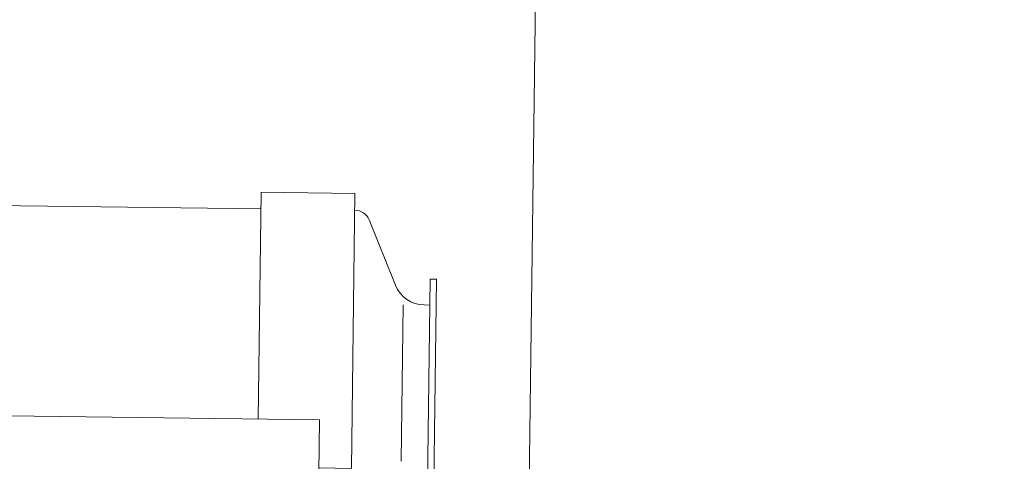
# Model space of a CAD drawing. Header units: metres. Extents: x -52 to 321, y -8 to 26.
# Tile 62 of 256: x -25.47 to -24.843, y 0.887 to 1.169. Entities that reach past the tile are written whole.
import ezdxf

# ---------------------------------------------------------------- set-up
doc = ezdxf.new("R2010")
doc.units = ezdxf.units.M
doc.header["$MEASUREMENT"] = 0
doc.layers.add('94 Genehmigungsplanung Bemaßung', color=7, linetype='Continuous')
doc.styles.add('ERSTELLTER_STIL_2', font='arial.ttf')
doc.dimstyles.new('ERSTELLTER_STIL__3', dxfattribs={"dimtxt": 0.25, "dimasz": 0.19, "dimexe": 0.18, "dimexo": 0.1, "dimgap": 0, "dimtad": 1, "dimzin": 0, "dimdsep": 46, "dimtxsty": 'ERSTELLTER_STIL_2', "dimblk": 'ARROWHEAD_6', "dimblk1": 'ARROWHEAD_6', "dimblk2": 'ARROWHEAD_6', "dimcen": 0.09, "dimclrd": 7, "dimclre": 7, "dimclrt": 7, "dimazin": 0, "dimtfac": 1, "dimtdec": 4, "dimtmove": 0, "dimatfit": 3, "dimfxl": 1, "dimtolj": 1, "dimtzin": 0, "dimarcsym": 0})

# ---------------------------------------------------------------- blocks, each defined once
blk = doc.blocks.new('*D30', base_point=(-33357.27905, 0))
at = {"layer": '94 Genehmigungsplanung Bemaßung', "color": 7, "linetype": 'Continuous', "lineweight": 13}
for p, q in [((-24.29008, 2.86465), (-24.29008, 3.01465)), ((-24.19008, 2.76465), (-24.39008, 2.96465)), ((-24.10258, 2.86465), (-24.47758, 2.86465)), ((-24.29008, -0.03535), (-24.29008, 2.86465)), ((-24.39008, 0.06465), (-24.19008, -0.13535)), ((-24.10258, -0.03535), (-24.47758, -0.03535)), ((-24.29008, -0.18535), (-24.29008, -0.03535))]:
    blk.add_line(p, q, dxfattribs=at)
at = {"layer": '94 Genehmigungsplanung Bemaßung', "color": 7, "lineweight": 13, "insert": (-24.34008, 1.081), "char_height": 0.25, "attachment_point": 7, "rotation": 90, "style": 'ERSTELLTER_STIL_2'}
blk.add_mtext('\\A1;{\\pql;\\fArial|b0|i0|c0|p0;\\W1.000000;2,90}', dxfattribs=at)
blk = doc.blocks.new('ARROWHEAD_6')
at = {"color": 0, "linetype": 'Continuous', "lineweight": 0}
for p, q in [((-0.5, -0.5), (0.5, 0.5)), ((0, 0), (-1, 0))]:
    blk.add_line(p, q, dxfattribs=at)

msp = doc.modelspace()

# ---------------------------------------------------------------- linework, layer by layer
at = {"color": 7, "linetype": 'Continuous', "lineweight": 13}
for p, q in [((-25.13003, 2.08887), (-25.14714, 0.75668)), ((-25.20878, 1.00365), (-25.21048, 0.87084)), ((-25.20478, 1.0036), (-25.20878, 1.00365)), ((-25.20649, 0.87079), (-25.20478, 1.0036)), ((-25.22597, 0.98739), (-25.22725, 0.88754))]:
    msp.add_line(p, q, dxfattribs=at)
for points in [[(-25.79272, 1.05459), (-25.31673, 1.04848)], [(-25.31845, 0.91439), (-25.31659, 1.05919), (-25.2567, 1.05843), (-25.25895, 0.88295), (-25.27974, 0.88322)]]:
    msp.add_lwpolyline(points, dxfattribs=at)
msp.add_lwpolyline([(-25.20899, 0.98717), (-25.21265, 0.98722, -0.302776), (-25.23093, 0.99975), (-25.24768, 1.04145, 0.302776), (-25.25682, 1.04771), (-25.25683, 1.04771)], format="xyb", dxfattribs=at)
msp.add_lwpolyline([(-25.27935, 0.91389), (-26.03976, 0.92365), (-26.04172, 0.77167), (-25.2813, 0.76191)], close=True, dxfattribs=at)
msp.add_arc((-24.56348, 0.39964), 0.54924, 359.26446, 179.26446, dxfattribs=at)

# ---------------------------------------------------------------- dimensions: what is measured, and where the dimension line sits
at = {"layer": '94 Genehmigungsplanung Bemaßung', "color": 7, "linetype": 'Continuous', "lineweight": 13}
dim = msp.add_linear_dim(base=(-24.29008, 2.86465), p1=(-27.05019, -0.03535), p2=(-23.72921, 2.86465), angle=90, dimstyle='ERSTELLTER_STIL__3', dxfattribs=at)
dim.commit()
dim.dimension.update_dxf_attribs({"geometry": '*D30', "text_midpoint": (-24.46508, 1.40464), "dimtype": 160, "text_rotation": 90})

doc.saveas('drawing.dxf')
